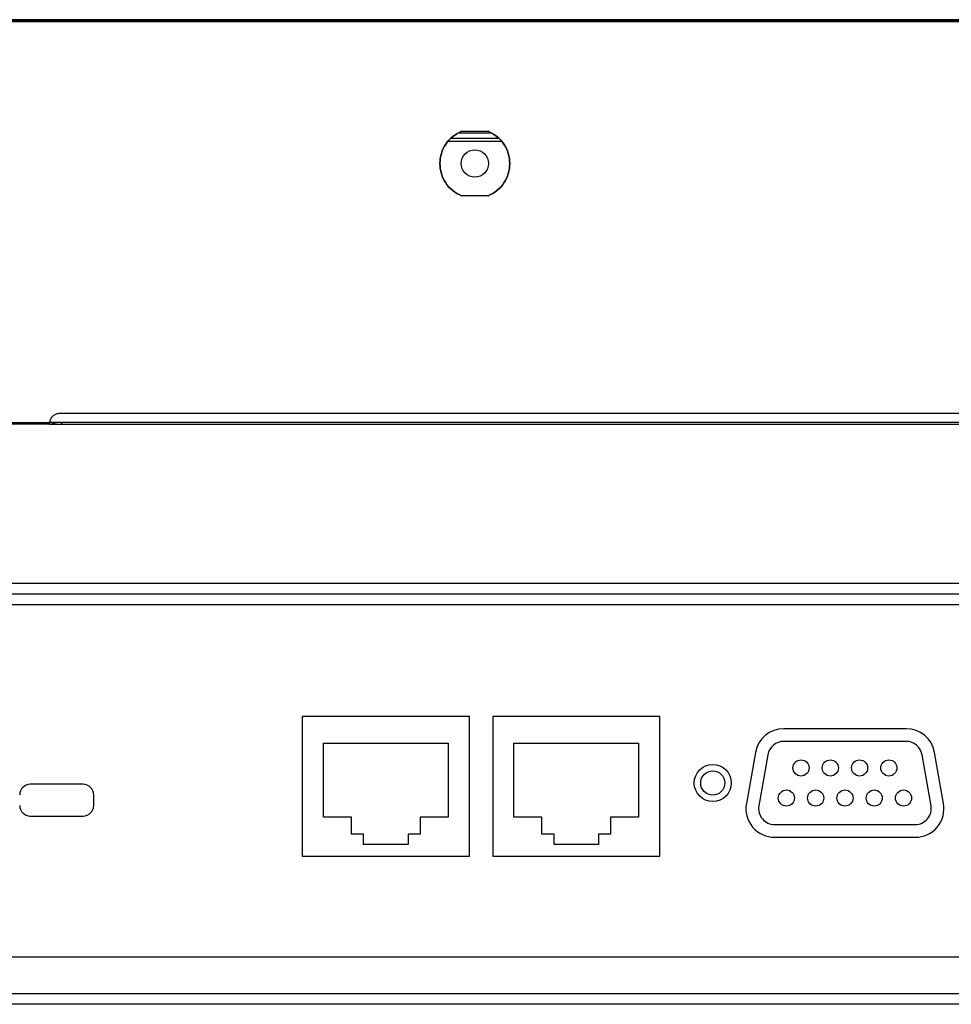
# Model space of a CAD drawing. Header units: millimetres. Extents: x 0 to 1118, y 0 to 864.
# Tile 4 of 65: x 297 to 319, y 207 to 230. Entities that reach past the tile are written whole.
import ezdxf

# ---------------------------------------------------------------- set-up
doc = ezdxf.new("R2010")
doc.units = ezdxf.units.MM

msp = doc.modelspace()

# ---------------------------------------------------------------- linework, layer by layer
at = {"color": 7, "linetype": 'Continuous', "lineweight": 30}
for p, q in [((471.776, 229.9254), (169.2234, 229.9254)), ((471.776, 229.8879), (169.2234, 229.8879)), ((468.0247, 229.8754), (172.9747, 229.8754)), ((307.497, 227.2504), (308.2524, 227.2504)), ((307.5597, 227.2879), (308.1897, 227.2879)), ((307.2491, 227.0504), (308.5003, 227.0504)), ((307.3172, 227.1254), (308.4322, 227.1254)), ((308.1897, 225.7629), (307.5597, 225.7629)), ((298.0747, 220.6254), (342.8997, 220.6254)), ((174.1408, 220.4004), (297.8259, 220.4004)), ((297.8247, 220.3654), (174.1408, 220.3654)), ((297.8247, 220.3658), (297.8247, 220.3831)), ((297.8247, 220.3829), (297.8247, 220.3831)), ((297.8247, 220.3654), (297.8247, 220.3658)), ((297.8247, 220.3654), (343.1497, 220.3654)), ((343.1484, 220.4004), (297.8259, 220.4004)), ((471.2179, 216.6004), (169.7665, 216.6004)), ((169.5897, 216.3504), (471.3947, 216.3504)), ((307.7472, 213.4504), (303.7972, 213.4504)), ((303.7972, 213.4504), (303.7972, 210.1504)), ((307.7472, 210.1504), (307.7472, 213.4504)), ((312.2472, 213.4504), (308.2972, 213.4504)), ((308.2972, 213.4504), (308.2972, 210.1504)), ((312.2472, 210.1504), (312.2472, 213.4504)), ((318.0702, 213.1662), (315.1758, 213.1662)), ((304.2972, 212.8254), (307.2472, 212.8254)), ((304.2972, 211.0754), (304.2972, 212.8254)), ((307.2472, 212.8254), (307.2472, 211.0754)), ((308.7972, 212.8254), (311.7472, 212.8254)), ((308.7972, 211.0754), (308.7972, 212.8254)), ((311.7472, 212.8254), (311.7472, 211.0754)), ((318.0702, 212.8662), (315.1758, 212.8662)), ((314.5051, 212.6035), (314.2924, 211.397)), ((314.8006, 212.5514), (314.5878, 211.3449)), ((318.6582, 211.3449), (318.4454, 212.5514)), ((318.9536, 211.397), (318.7409, 212.6035)), ((298.6172, 211.8504), (297.3672, 211.8504)), ((298.8672, 211.3504), (298.8672, 211.6004)), ((297.3672, 211.1004), (298.6172, 211.1004)), ((304.9597, 211.0754), (304.2972, 211.0754)), ((304.9597, 210.6754), (304.9597, 211.0754)), ((306.5847, 211.0754), (306.5847, 210.6754)), ((307.2472, 211.0754), (306.5847, 211.0754)), ((309.4597, 211.0754), (308.7972, 211.0754)), ((309.4597, 210.6754), (309.4597, 211.0754)), ((311.0847, 211.0754), (311.0847, 210.6754)), ((311.7472, 211.0754), (311.0847, 211.0754)), ((314.963, 210.8977), (318.283, 210.8977)), ((305.2472, 210.6754), (304.9597, 210.6754)), ((305.2472, 210.4254), (305.2472, 210.6754)), ((306.2972, 210.6754), (306.2972, 210.4254)), ((306.5847, 210.6754), (306.2972, 210.6754)), ((309.7472, 210.6754), (309.4597, 210.6754)), ((309.7472, 210.4254), (309.7472, 210.6754)), ((310.7972, 210.6754), (310.7972, 210.4254)), ((311.0847, 210.6754), (310.7972, 210.6754)), ((306.2972, 210.4254), (305.2472, 210.4254)), ((310.7972, 210.4254), (309.7472, 210.4254)), ((314.963, 210.5977), (318.283, 210.5977)), ((303.7972, 210.1504), (307.7472, 210.1504)), ((308.2972, 210.1504), (312.2472, 210.1504)), ((196.6765, 207.7754), (376.4922, 207.7754)), ((376.9922, 206.9004), (196.6765, 206.9004)), ((376.9922, 206.6504), (196.4997, 206.6504))]:
    msp.add_line(p, q, dxfattribs=at)
at = {"color": 8, "linetype": 'Continuous', "lineweight": 30}
for p, q in [((298.127, 220.4004), (298.086, 220.3653)), ((199.1747, 216.1004), (379.2572, 216.1004))]:
    msp.add_line(p, q, dxfattribs=at)
at = {"color": 7, "linetype": 'Continuous', "lineweight": 30}
for centre, radius in [((307.8747, 226.5254), 0.325), ((313.4988, 211.882), 0.4375), ((315.5848, 212.2376), 0.1905), ((316.2769, 212.2376), 0.1905), ((316.9691, 212.2376), 0.1905), ((317.6612, 212.2376), 0.1905), ((313.4988, 211.882), 0.2858), ((315.2387, 211.5264), 0.1905), ((315.9308, 211.5264), 0.1905), ((316.623, 211.5264), 0.1905), ((317.3151, 211.5264), 0.1905), ((318.0073, 211.5264), 0.1905)]:
    msp.add_circle(centre, radius, dxfattribs=at)
for centre, radius, start, end in [((298.03, 220.0254), 0.375, 90, 114.9513), ((315.1758, 212.4852), 0.681, 90, 170), ((318.0702, 212.4852), 0.681, 10, 90), ((315.1758, 212.4852), 0.381, 90, 170), ((318.0702, 212.4852), 0.381, 10, 90), ((297.3672, 211.6004), 0.25, 90, 180), ((298.6172, 211.6004), 0.25, 0, 90), ((297.3672, 211.3504), 0.25, 180, 270), ((298.6172, 211.3504), 0.25, 270, 0), ((314.963, 211.2787), 0.681, 170, 270), ((314.963, 211.2787), 0.381, 170, 270), ((318.283, 211.2787), 0.681, 270, 10), ((318.283, 211.2787), 0.381, 270, 10)]:
    msp.add_arc(centre, radius, start, end, dxfattribs=at)
for points, knots in [([(307.5597, 225.7629), (307.4874, 225.8003), (307.3429, 225.8751), (307.1793, 226.0609), (307.0737, 226.2821), (307.0377, 226.5254), (307.0737, 226.7688), (307.1793, 226.99), (307.3429, 227.1758), (307.4874, 227.2506), (307.5597, 227.2879)], [0, 0, 0, 0, 0.1250002, 0.25, 0.3750001, 0.5, 0.6249999, 0.75, 0.8749997, 1, 1, 1, 1]), ([(307.5597, 227.2879), (307.4874, 227.2506), (307.3429, 227.1758), (307.1793, 226.99), (307.0737, 226.7688), (307.0377, 226.5254), (307.0737, 226.2821), (307.1793, 226.0609), (307.3429, 225.8751), (307.4874, 225.8003), (307.5597, 225.7629)], [0, 0, 0, 0, 0.1250003, 0.25, 0.3750001, 0.5, 0.6249999, 0.75, 0.8749998, 1, 1, 1, 1]), ([(308.1897, 227.2879), (308.2619, 227.2506), (308.4065, 227.1758), (308.5701, 226.99), (308.6757, 226.7688), (308.7117, 226.5254), (308.6757, 226.2821), (308.5701, 226.0609), (308.4065, 225.8751), (308.2619, 225.8003), (308.1897, 225.7629)], [0, 0, 0, 0, 0.1249999, 0.2499998, 0.3749999, 0.5, 0.625, 0.7500003, 0.8750001, 1, 1, 1, 1]), ([(308.1897, 225.7629), (308.2619, 225.8003), (308.4065, 225.8751), (308.5701, 226.0609), (308.6757, 226.2821), (308.7117, 226.5254), (308.6757, 226.7688), (308.5701, 226.99), (308.4065, 227.1758), (308.2619, 227.2506), (308.1897, 227.2879)], [0, 0, 0, 0, 0.1249999, 0.2499997, 0.375, 0.5, 0.6250001, 0.7500002, 0.8750001, 1, 1, 1, 1]), ([(297.8259, 220.4004), (297.8323, 220.4306), (297.845, 220.491), (297.9036, 220.5646), (297.9827, 220.6156), (298.044, 220.6222), (298.0747, 220.6254)], [0, 0, 0, 0, 0.250002, 0.5000007, 0.7499997, 1, 1, 1, 1]), ([(297.8247, 220.3658), (297.8247, 220.3668), (297.8247, 220.3689), (297.825, 220.3771), (297.8254, 220.388), (297.8258, 220.3963), (297.8259, 220.4004)], [0, 0, 0, 0, 0.2504268, 0.500523, 0.7503637, 1, 1, 1, 1]), ([(297.8259, 220.4004), (297.8258, 220.3984), (297.8254, 220.3942), (297.825, 220.3888), (297.8247, 220.3847), (297.8247, 220.3836), (297.8247, 220.3831)], [0, 0, 0, 0, 0.2500713, 0.5000014, 0.7499658, 1, 1, 1, 1])]:
    msp.add_open_spline(points, degree=3, knots=knots, dxfattribs=at)

doc.saveas('drawing.dxf')
